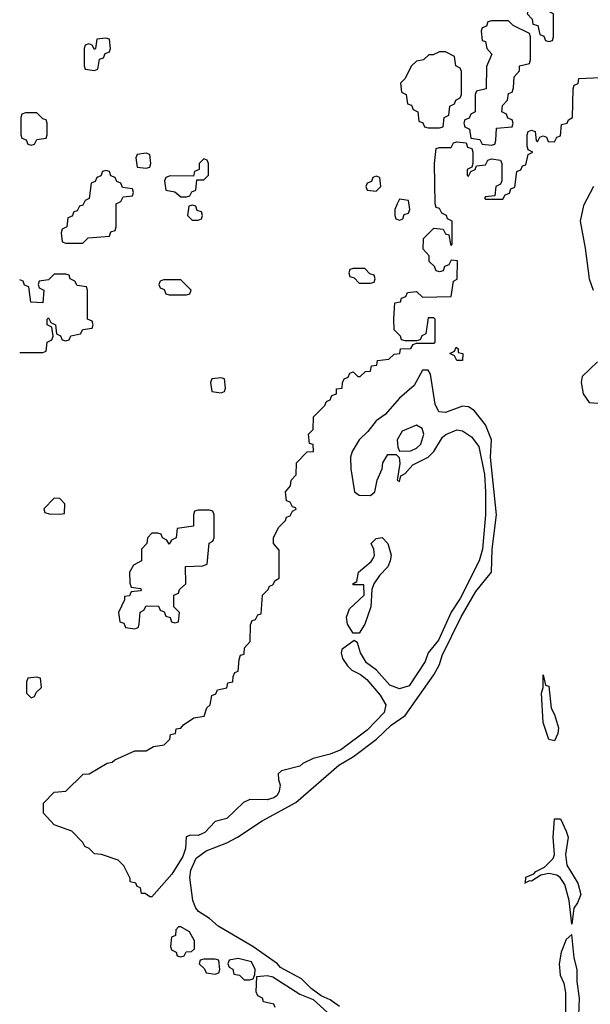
# Model space of a CAD drawing. Header units: inches. Extents: x 2774406 to 2911609, y 892737 to 1000506.
# Tile 7 of 79: x 2796430 to 2798414, y 975049 to 978470. Entities that reach past the tile are written whole.
import ezdxf

# ---------------------------------------------------------------- set-up
doc = ezdxf.new("R2010")
doc.units = ezdxf.units.IN
doc.header["$MEASUREMENT"] = 0
doc.layers.add('C7997', color=7, linetype='Continuous')

msp = doc.modelspace()

# ---------------------------------------------------------------- linework, layer by layer
at = {"layer": 'C7997', "color": 6}
for points in [[(2798250, 978508), (2798212.7, 978507.3), (2798198, 978502), (2798194, 978490), (2798211.6, 978471.6), (2798214, 978454), (2798232, 978450), (2798238, 978418), (2798252.7, 978412.7), (2798258, 978398), (2798270, 978394), (2798282, 978398), (2798286, 978410), (2798286, 978490)], [(2798130, 978466), (2798070, 978466), (2798058, 978462), (2798052.7, 978447.3), (2798038, 978442), (2798034, 978430), (2798038, 978398), (2798050, 978394), (2798054, 978370), (2798072, 978350), (2798052.7, 978307.3), (2798051.3, 978230), (2798018, 978222), (2798014, 978210), (2798014, 978150), (2797998, 978142), (2797992.7, 978127.3), (2797978, 978122), (2797974, 978110), (2797978, 978098), (2797994, 978090), (2797998, 978058), (2798030, 978054), (2798038, 978038), (2798070, 978034), (2798082, 978038), (2798086, 978050), (2798087.3, 978092.7), (2798142, 978098), (2798146, 978110), (2798142, 978122), (2798127.3, 978127.3), (2798122, 978142), (2798106, 978150), (2798108.4, 978171.6), (2798126, 978190), (2798130, 978214), (2798142, 978218), (2798147.3, 978232.7), (2798148.9, 978271.1), (2798167.3, 978292.7), (2798168, 978310), (2798202, 978318), (2798206, 978330), (2798206, 978410), (2798202, 978422), (2798146, 978450)], [(2796730, 978406), (2796698, 978402), (2796694, 978370), (2796690, 978366), (2796682, 978382), (2796670, 978386), (2796658, 978382), (2796654, 978370), (2796654, 978310), (2796658, 978298), (2796690, 978294), (2796702, 978298), (2796707.3, 978332.7), (2796722, 978338), (2796727.3, 978352.7), (2796742, 978358), (2796746, 978370), (2796742, 978402)], [(2797910, 978358), (2797890, 978358), (2797868, 978348), (2797852, 978348), (2797834, 978330), (2797810, 978326), (2797791.6, 978308.4), (2797770, 978266), (2797754, 978250), (2797758, 978218), (2797774, 978210), (2797778, 978178), (2797792.7, 978172.7), (2797798, 978158), (2797814, 978150), (2797818, 978118), (2797832, 978112), (2797838, 978098), (2797850, 978094), (2797890, 978094), (2797902, 978098), (2797906, 978130), (2797922, 978138), (2797926, 978170), (2797942, 978178), (2797946, 978190), (2797962, 978198), (2797966, 978210), (2797966, 978290), (2797962, 978302), (2797946, 978310), (2797942, 978342)], [(2796490, 978146), (2796450, 978146), (2796438, 978142), (2796434, 978130), (2796434, 978070), (2796438, 978058), (2796452.7, 978052.7), (2796458, 978038), (2796470, 978034), (2796482, 978038), (2796490, 978054), (2796522, 978058), (2796526, 978070), (2796526, 978110), (2796522, 978122), (2796510, 978126)], [(2796870, 978006), (2796838, 978002), (2796834, 977990), (2796838, 977958), (2796870, 977954), (2796882, 977958), (2796886, 977970), (2796882, 978002)], [(2797070, 977986), (2797054, 977970), (2797054, 977950), (2797038, 977942), (2797034, 977926), (2796952.7, 977927.3), (2796938, 977922), (2796934, 977910), (2796938, 977878), (2796970, 977872), (2796990, 977854), (2797010, 977854), (2797022, 977858), (2797028, 977872), (2797042, 977878), (2797046, 977914), (2797070, 977914), (2797086, 977930), (2797086, 977970), (2797082, 977982)], [(2796730, 977946), (2796718, 977942), (2796712.7, 977927.3), (2796698, 977922), (2796692.7, 977907.3), (2796678, 977902), (2796671.6, 977848.4), (2796658, 977842), (2796650, 977826), (2796638, 977822), (2796630, 977806), (2796618, 977802), (2796612.7, 977787.3), (2796598, 977782), (2796594, 977750), (2796578, 977742), (2796574, 977730), (2796578, 977698), (2796590, 977694), (2796650, 977694), (2796668.4, 977711.6), (2796742, 977718), (2796747.3, 977732.7), (2796762, 977738), (2796766, 977750), (2796766, 977830), (2796782, 977838), (2796790, 977854), (2796822, 977858), (2796826, 977870), (2796822, 977882), (2796787.3, 977887.3), (2796782, 977902), (2796767.3, 977907.3), (2796762, 977922), (2796747.3, 977927.3), (2796742, 977942)], [(2797670, 977926), (2797658, 977922), (2797652.7, 977907.3), (2797638, 977902), (2797634, 977890), (2797638, 977878), (2797670, 977874), (2797686, 977890), (2797682, 977922)], [(2797030, 977826), (2797018, 977822), (2797014, 977790), (2797030, 977774), (2797050, 977774), (2797062, 977778), (2797066, 977790), (2797062, 977802), (2797047.3, 977807.3), (2797042, 977822)], [(2797750, 977846), (2797742, 977830), (2797734, 977810), (2797734, 977790), (2797738, 977778), (2797750, 977774), (2797762, 977778), (2797767.3, 977792.7), (2797782, 977798), (2797786, 977810), (2797782, 977842)], [(2797630, 977606), (2797590, 977606), (2797578, 977602), (2797574, 977590), (2797578, 977578), (2797592.7, 977572.7), (2797610, 977554), (2797650, 977554), (2797662, 977558), (2797666, 977570), (2797662, 977582), (2797647.3, 977587.3)], [(2796990, 977566), (2796930, 977566), (2796918, 977562), (2796914, 977550), (2796918, 977538), (2796932.7, 977532.7), (2796938, 977518), (2796950, 977514), (2797010, 977514), (2797022, 977518), (2797026, 977530)], [(2797950, 977286), (2797942, 977302), (2797926, 977310), (2797942, 977318), (2797948, 977332), (2797954, 977326), (2797954, 977314), (2797971.3, 977310), (2797970, 977286)], [(2797130, 977226), (2797098, 977222), (2797094, 977210), (2797098, 977178), (2797130, 977174), (2797142, 977178), (2797146, 977190), (2797142, 977222)], [(2797810, 977061.2), (2797760.2, 977039.8), (2797743, 977010), (2797744.5, 976984.5), (2797750.7, 976970.7), (2797790, 976971.8), (2797810, 976981.6), (2797824.4, 976995.6), (2797835.1, 977030), (2797829.5, 977049.5)], [(2796550, 976808), (2796514, 976770), (2796518, 976758), (2796532.7, 976752.7), (2796570, 976752), (2796586, 976754), (2796587.3, 976787.3), (2796570, 976806)], [(2797090, 976766), (2797050, 976766), (2797038, 976762), (2797034, 976750), (2797034, 976710), (2796978, 976702), (2796974, 976670), (2796958, 976662), (2796950, 976648), (2796942, 976662), (2796926, 976670), (2796922, 976682), (2796910, 976686), (2796890, 976686), (2796874, 976670), (2796872, 976650), (2796854, 976630), (2796854, 976590), (2796825.4, 976574.6), (2796812, 976550), (2796812.7, 976512.7), (2796818, 976498), (2796850, 976494), (2796854, 976490), (2796850, 976486), (2796818, 976482), (2796811.6, 976468.4), (2796794, 976466), (2796794, 976454), (2796774, 976410), (2796778, 976378), (2796792.7, 976372.7), (2796798, 976358), (2796830, 976354), (2796842, 976358), (2796846, 976370), (2796848.4, 976411.6), (2796862, 976418), (2796870, 976434), (2796912.7, 976432.7), (2796918, 976418), (2796932.7, 976412.7), (2796938, 976398), (2796952.7, 976392.7), (2796958, 976378), (2796970, 976374), (2796982, 976378), (2796986, 976410), (2796966, 976430), (2796966, 976470), (2796982, 976478), (2796986, 976490), (2797008, 976510), (2797006, 976570), (2797067.3, 976572.7), (2797082, 976578), (2797088.4, 976651.6), (2797102, 976658), (2797106, 976670), (2797106, 976750), (2797102, 976762)], [(2797590, 976338), (2797569.3, 976370), (2797566.3, 976393.7), (2797576.5, 976423.5), (2797628, 976470), (2797626, 976506), (2797590, 976506), (2797588, 976510), (2797602, 976518), (2797608, 976550), (2797652.3, 976587.7), (2797660.2, 976599.8), (2797663.7, 976610), (2797660.9, 976630), (2797652.3, 976650), (2797670, 976667.7), (2797690, 976671), (2797710.5, 976649.5), (2797721.6, 976610), (2797717.6, 976590), (2797710, 976569.5), (2797680.7, 976539.3), (2797661, 976510), (2797654.8, 976490), (2797650.4, 976430), (2797630.3, 976369.7), (2797610, 976338)], [(2796490, 976186), (2796458, 976182), (2796454, 976170), (2796454, 976130), (2796470, 976114), (2796482, 976118), (2796487.3, 976132.7), (2796506, 976150), (2796502, 976182)], [(2798290, 975964), (2798270, 975969.2), (2798250, 976028), (2798244.5, 976130), (2798249.5, 976150), (2798250, 976194), (2798258, 976158), (2798270, 976154), (2798277.5, 976077.5), (2798290, 976056), (2798303.8, 976010), (2798301.6, 975990)], [(2798189.2, 975471.6), (2798190, 975490.4), (2798218, 975502), (2798224, 975510), (2798254.8, 975525.2), (2798284.9, 975555.1), (2798289.7, 975570), (2798284.7, 975630), (2798290, 975694), (2798310, 975694), (2798330.4, 975650), (2798336.4, 975630), (2798327.7, 975570), (2798332.9, 975532.9), (2798370.4, 975470), (2798380.7, 975430), (2798370, 975402), (2798356.8, 975383.2), (2798350, 975328), (2798340.9, 975410), (2798325.3, 975465.3), (2798309.7, 975489.7), (2798297.4, 975497.4), (2798270, 975503.6), (2798242.5, 975497.5), (2798210, 975477.2), (2798202, 975478)], [(2798189.2, 975471.6), (2798186, 975470), (2798189.2, 975470.8)], [(2796990, 975318), (2796982, 975318), (2796972.7, 975307.3), (2796971.6, 975288.4), (2796958, 975282), (2796954, 975250), (2796958, 975238), (2796974, 975230), (2796978, 975218), (2796990, 975214), (2797002, 975218), (2797008.4, 975231.6), (2797027.3, 975232.7), (2797038, 975242), (2797038, 975270), (2797020.4, 975300.4)], [(2797110, 975206), (2797070, 975206), (2797058, 975202), (2797054, 975190), (2797072.7, 975172.7), (2797078, 975158), (2797110, 975154), (2797122, 975158), (2797126, 975170), (2797122, 975202)], [(2797190, 975208), (2797158, 975202), (2797154, 975190), (2797158, 975178), (2797171.6, 975171.6), (2797174, 975154), (2797194, 975150), (2797210, 975134), (2797230, 975134), (2797242, 975138), (2797248, 975152), (2797248.7, 975170), (2797236, 975196)]]:
    msp.add_lwpolyline(points, close=True, dxfattribs=at)
for points in [[(2797541.4, 975041.4), (2797510, 975064.9), (2797478.4, 975078.4), (2797443.4, 975103.4), (2797410, 975137.1), (2797336.7, 975176.7), (2797326, 975190), (2797241, 975250), (2797120.2, 975320.2), (2797090, 975347.7), (2797051.7, 975371.7), (2797042.6, 975382.6), (2797031.8, 975410), (2797021.3, 975490), (2797025.1, 975514.9), (2797043.4, 975556.6), (2797078.3, 975581.7), (2797150.7, 975610), (2797186.8, 975630), (2797273, 975687), (2797390, 975749.6), (2797539.9, 975880.1), (2797590.5, 975910), (2797670.6, 975970), (2797721.4, 976018.6), (2797770, 976052.7), (2797870, 976194), (2797890, 976229.2), (2797898.7, 976261.3), (2797964.4, 976395.6), (2798016.5, 976483.5), (2798070.3, 976550), (2798072.4, 976630), (2798087.7, 976750), (2798067.3, 976950), (2798070.3, 977010), (2798050, 977062.8), (2798010, 977112), (2797990, 977124.7), (2797970, 977126.8), (2797910, 977104.9), (2797887.3, 977107.3), (2797874.2, 977134.2), (2797858, 977238), (2797850, 977252), (2797830, 977252), (2797801.3, 977198.7), (2797750, 977154.9), (2797701.3, 977098.7), (2797670, 977076.4), (2797640.8, 977039.2), (2797610, 977010.4), (2797586.3, 976970), (2797580.5, 976950), (2797581.3, 976910), (2797594.5, 976830), (2797610, 976817.6), (2797650, 976817), (2797664.9, 976830), (2797673, 976870), (2797690.4, 976909.6), (2797692.7, 976930), (2797710, 976959.3), (2797739, 976959), (2797749.2, 976949.2), (2797752, 976928), (2797742, 976870), (2797750, 976866), (2797755.2, 976884.8), (2797770, 976892.7), (2797796.9, 976923.1), (2797850, 976949.7), (2797870, 976969.6), (2797900.2, 977019.8), (2797911.3, 977028.7), (2797950, 977045.1), (2797970, 977041.6), (2798001.1, 977021.1), (2798026.5, 976986.5), (2798045.6, 976890), (2798049.7, 976829.7), (2798049.7, 976750), (2798039.3, 976630), (2798027, 976590), (2797961.2, 976458.8), (2797930, 976411), (2797885.6, 976314.4), (2797850, 976270.6), (2797839.4, 976240.6), (2797783.9, 976156.1), (2797750, 976144.9), (2797717.3, 976157.3), (2797670.6, 976210), (2797635.6, 976235.6), (2797615.5, 976270), (2797604.7, 976304.7), (2797592.7, 976312.7), (2797550, 976282), (2797547.3, 976270), (2797552.7, 976250), (2797570, 976225.2), (2797585.2, 976210), (2797615.1, 976195.1), (2797637.4, 976177.4), (2797683.5, 976123.5), (2797702.9, 976090), (2797697.2, 976062.8), (2797638, 976002), (2797546.5, 975933.5), (2797510, 975918), (2797450, 975902.8), (2797414, 975886), (2797404, 975876), (2797340.2, 975859.8), (2797329, 975850), (2797329.3, 975830), (2797336, 975810), (2797332.7, 975790), (2797325.1, 975774.9), (2797313.6, 975766.4), (2797290, 975759.3), (2797230, 975761), (2797208.7, 975750), (2797150, 975694.8), (2797110, 975684.7), (2797073.8, 975646.2), (2797050, 975635.5), (2797023.7, 975636.3), (2797009, 975631), (2797007, 975590), (2796997.2, 975562.8), (2796959.3, 975500.7), (2796890, 975422), (2796882, 975422), (2796866, 975434), (2796854, 975434), (2796850, 975454), (2796838, 975458), (2796834, 975470), (2796814, 975474), (2796814, 975486), (2796792, 975530), (2796772, 975550), (2796714, 975570), (2796690, 975571.3), (2796671.3, 975590), (2796656.9, 975596.9), (2796650, 975611.3), (2796611.3, 975650), (2796550, 975672), (2796512.7, 975712.7), (2796512.7, 975747.3), (2796550, 975786), (2796590, 975789.2), (2796651.1, 975848.9), (2796672, 975850), (2796733.7, 975886.3), (2796751.3, 975890), (2796761.4, 975898.6), (2796830, 975929.2), (2796870, 975929.5), (2796894.8, 975945.2), (2796932, 975950), (2796952, 975970), (2796954, 975986), (2796972, 975990), (2796974, 976006), (2796990, 976008), (2796999.6, 976020.4), (2797035.3, 976044.7), (2797071, 976050), (2797081, 976079), (2797092, 976090), (2797098, 976122), (2797112, 976128), (2797118, 976142), (2797150, 976148), (2797154, 976166), (2797171.3, 976170), (2797172, 976188), (2797178, 976202), (2797190, 976206), (2797192.7, 976247.3), (2797198, 976262), (2797210, 976266), (2797212, 976288), (2797231.3, 976310), (2797232.7, 976367.3), (2797238, 976382), (2797250, 976386), (2797258, 976402), (2797270, 976406), (2797274, 976470), (2797294, 976490), (2797298, 976502), (2797310, 976506), (2797318, 976522), (2797332, 976530), (2797332.7, 976627.3), (2797312, 976650), (2797312, 976670), (2797330, 976706), (2797354, 976730), (2797358, 976742), (2797370, 976746), (2797378, 976762), (2797391, 976769), (2797390, 976774), (2797378, 976778), (2797370, 976794), (2797358, 976798), (2797354, 976830), (2797372, 976850), (2797374, 976870), (2797391.6, 976888.4), (2797392, 976930), (2797430, 976968), (2797451, 976970), (2797450, 976994), (2797438, 976998), (2797434, 977030), (2797450, 977046), (2797452, 977090), (2797491, 977130), (2797496.9, 977143.1), (2797510, 977149), (2797515.3, 977164.7), (2797531, 977170), (2797532, 977188), (2797551.3, 977190), (2797552, 977208), (2797558, 977222), (2797572, 977228), (2797578, 977242), (2797590, 977246), (2797606, 977230), (2797614, 977230), (2797632, 977248), (2797650, 977248.7), (2797652.7, 977267.3), (2797672, 977270), (2797674, 977286), (2797714, 977290), (2797731.6, 977308.4), (2797752, 977310), (2797754, 977326), (2797790, 977328), (2797798, 977342), (2797810, 977346), (2797870, 977346), (2797874, 977350), (2797874, 977430), (2797870, 977434), (2797850, 977434), (2797842, 977378), (2797828, 977372), (2797822, 977358), (2797810, 977354), (2797770, 977354), (2797758, 977358), (2797754, 977370), (2797732, 977392), (2797731, 977430), (2797734, 977486), (2797754, 977490), (2797758, 977502), (2797772, 977508), (2797778, 977522), (2797810, 977526), (2797830, 977506), (2797930, 977508), (2797938, 977562), (2797951.1, 977568.9), (2797952.7, 977632.7), (2797930, 977634), (2797922, 977618), (2797907.3, 977612.7), (2797902, 977598), (2797890, 977594), (2797878, 977598), (2797872.7, 977612.7), (2797854, 977630), (2797854, 977650), (2797832.7, 977672.7), (2797834, 977710), (2797870, 977746), (2797902, 977742), (2797910, 977726), (2797922, 977722), (2797928, 977690), (2797930, 977686), (2797934, 977690), (2797934, 977770), (2797918, 977778), (2797914, 977790), (2797898, 977798), (2797890, 977814), (2797878, 977818), (2797874, 977830), (2797872, 977970), (2797878, 978022), (2797890, 978026), (2797930, 978026), (2797938, 978042), (2797950, 978046), (2797982, 978042), (2797987.3, 978027.3), (2798002, 978022), (2798006, 978010), (2798006, 977970), (2798002, 977958), (2797986, 977950), (2797986, 977930), (2797990, 977926), (2797998, 977942), (2798014, 977950), (2798018, 977962), (2798050, 977966), (2798058, 977982), (2798070, 977986), (2798102, 977982), (2798106, 977970), (2798106, 977910), (2798102, 977898), (2798086, 977890), (2798082, 977858), (2798050, 977854), (2798046, 977850), (2798050, 977846), (2798110, 977846), (2798118, 977862), (2798132.7, 977867.3), (2798138, 977882), (2798151.6, 977888.4), (2798158, 977942), (2798172, 977948), (2798178, 977962), (2798190, 977966), (2798198, 978002), (2798214, 978010), (2798198, 978018), (2798194, 978030), (2798194, 978070), (2798198, 978082), (2798210, 978086), (2798222, 978082), (2798226, 978050), (2798230, 978046), (2798238, 978062), (2798250, 978066), (2798262, 978062), (2798267.3, 978047.3), (2798290, 978046), (2798298, 978062), (2798310, 978066), (2798314, 978106), (2798334, 978110), (2798338, 978122), (2798352, 978130), (2798354, 978230), (2798358, 978242), (2798371.6, 978248.4), (2798374, 978266), (2798450, 978269)], [(2798424.5, 977890), (2798390, 977824.7), (2798378.4, 977770), (2798396.6, 977676.6), (2798409.6, 977570), (2798423.6, 977530)], [(2796430, 977314), (2796510, 977314), (2796522, 977318), (2796526, 977350), (2796542, 977358), (2796546, 977370), (2796542, 977402), (2796526, 977410), (2796526, 977430), (2796530, 977434), (2796538, 977418), (2796554, 977410), (2796558, 977378), (2796572, 977372), (2796578, 977358), (2796590, 977354), (2796602, 977358), (2796608.4, 977371.6), (2796642, 977378), (2796650, 977394), (2796682, 977398), (2796686, 977410), (2796682, 977422), (2796666, 977430), (2796666, 977530), (2796662, 977542), (2796630, 977546), (2796622, 977562), (2796606, 977570), (2796602, 977582), (2796590, 977586), (2796550, 977586), (2796530, 977566), (2796498, 977562), (2796494, 977550), (2796498, 977538), (2796514, 977530), (2796510, 977486), (2796468.9, 977488.9), (2796462, 977542), (2796447.3, 977547.3), (2796442, 977562), (2796430, 977566)], [(2798438.7, 977281.3), (2798385.6, 977230), (2798381.6, 977210), (2798389.7, 977170), (2798410, 977139.5), (2798470, 977135.3)], [(2798371.8, 974950), (2798375.8, 975070), (2798368.3, 975128.3), (2798368.2, 975170), (2798357.4, 975210), (2798350, 975292), (2798330, 975274), (2798312.3, 975230), (2798305.6, 975190), (2798309.7, 975150), (2798322.3, 975122.3), (2798328.2, 975090), (2798327.8, 974970)], [(2797318, 975038), (2797314, 975050), (2797278, 975058), (2797274, 975070), (2797258, 975078), (2797252.7, 975092.7), (2797254, 975146), (2797290, 975149), (2797310, 975144), (2797404.5, 975084.5), (2797450, 975066), (2797500.7, 975020.7)]]:
    msp.add_lwpolyline(points, dxfattribs=at)

doc.saveas('drawing.dxf')
